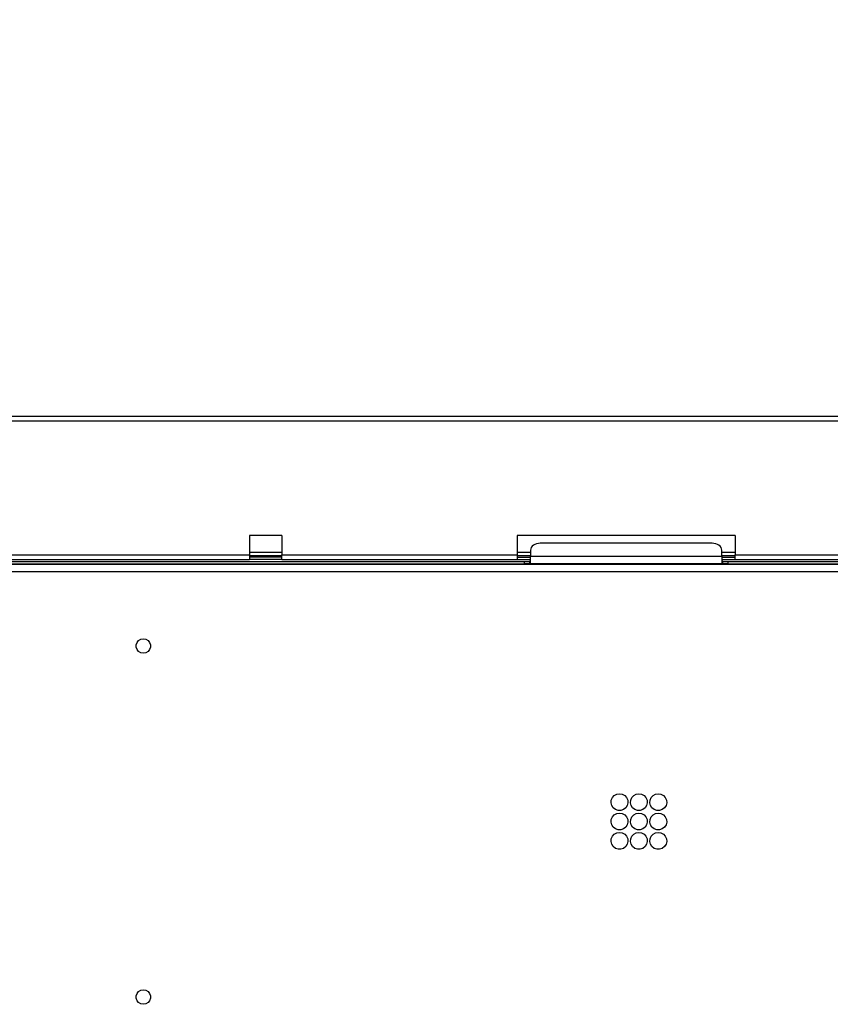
# Model space of a CAD drawing. Header units: millimetres. Extents: x 0 to 39025, y -31299 to 8400.
# Tile 219 of 256: x 14509 to 14844, y -11186 to -10779. Entities that reach past the tile are written whole.
import ezdxf

# ---------------------------------------------------------------- set-up
doc = ezdxf.new("R2010")
doc.units = ezdxf.units.MM
doc.header["$PDSIZE"] = -1
doc.layers.add('DIMENZIJE', color=4, linetype='Continuous')
doc.styles.add('SLDTEXTSTYLE6', font='txt')
doc.dimstyles.new('SLDDIMSTYLE0', dxfattribs={"dimtxt": 3, "dimasz": 3.414889, "dimexe": 0, "dimexo": 0.0625, "dimgap": 0.75, "dimtad": 1, "dimdec": 0, "dimlfac": 20, "dimrnd": 1e-09, "dimzin": 12, "dimdsep": 46, "dimtxsty": 'SLDTEXTSTYLE6', "dimsah": 1, "dimcen": 0.09, "dimadec": 0, "dimazin": 3, "dimtfac": 1, "dimtdec": 0, "dimtofl": 0, "dimtmove": 0, "dimatfit": 3, "dimfxl": 1, "dimfrac": 2, "dimtolj": 1, "dimtzin": 12, "dimarcsym": 0})

# ---------------------------------------------------------------- blocks, each defined once
blk = doc.blocks.new('Adapt 2 (spodaj)')
at = {"lineweight": 25}
for points in [[(6.52, 714.98), (6.52, 714.98), (1143.48, 714.98), (1143.48, 714.98)], [(6.52, 712.98), (6.52, 712.98), (1143.48, 712.98), (1143.48, 712.98)], [(432.66, 665.68), (432.66, 665.68), (419.35, 665.68), (419.35, 665.68)], [(419.35, 665.68), (419.35, 665.68), (419.35, 657.67), (419.35, 657.67)], [(432.66, 665.68), (432.66, 665.68), (432.66, 657.67), (432.66, 657.67)], [(620, 665.68), (620, 665.68), (530, 665.68), (530, 665.68)], [(530, 665.68), (530, 665.68), (530, 657.67), (530, 657.67)], [(620, 665.68), (620, 665.68), (620, 657.67), (620, 657.67)], [(535.5, 659.58), (535.5, 659.58), (535.5, 657), (535.5, 657)], [(610.5, 662.41), (610.5, 662.41), (539.5, 662.41), (539.5, 662.41)], [(614.5, 657), (614.5, 657), (614.5, 659.58), (614.5, 659.58)], [(164.4, 654.93), (164.4, 654.93), (533, 654.93), (533, 654.93)], [(167.4, 657.67), (167.4, 657.67), (419.35, 657.67), (419.35, 657.67)], [(167.4, 655.67), (167.4, 655.67), (419.35, 655.67), (419.35, 655.67)], [(419.35, 658.68), (419.35, 658.68), (432.66, 658.68), (432.66, 658.68)], [(419.35, 657.3), (419.35, 657.3), (432.66, 657.3), (432.66, 657.3)], [(432.66, 657.29), (432.66, 657.29), (419.35, 657.29), (419.35, 657.29)], [(432.66, 656.68), (432.66, 656.68), (419.35, 656.68), (419.35, 656.68)], [(432.66, 655.67), (432.66, 655.67), (419.35, 655.67), (419.35, 655.67)], [(432.66, 657.67), (432.66, 657.67), (530, 657.67), (530, 657.67)], [(432.66, 655.67), (432.66, 655.67), (530, 655.67), (530, 655.67)], [(530, 658.68), (530, 658.68), (535.5, 658.68), (535.5, 658.68)], [(530, 657.3), (530, 657.3), (535.5, 657.3), (535.5, 657.3)], [(535.5, 657.29), (535.5, 657.29), (530, 657.29), (530, 657.29)], [(530, 656.68), (530, 656.68), (535.5, 656.68), (535.5, 656.68)], [(530, 655.67), (530, 655.67), (535.5, 655.67), (535.5, 655.67)], [(533, 653.92), (533, 653.92), (533, 654.93), (533, 654.93)], [(533, 654.93), (533, 654.93), (535, 654.93), (535, 654.93)], [(535, 654.93), (535, 654.93), (535, 653.92), (535, 653.92)], [(535.5, 654.93), (535.5, 654.93), (535, 654.93), (535, 654.93)], [(614.5, 657), (614.5, 657), (535.5, 657), (535.5, 657)], [(614.5, 658.68), (614.5, 658.68), (620, 658.68), (620, 658.68)], [(614.5, 657.3), (614.5, 657.3), (620, 657.3), (620, 657.3)], [(620, 657.29), (620, 657.29), (614.5, 657.29), (614.5, 657.29)], [(614.5, 656.68), (614.5, 656.68), (620, 656.68), (620, 656.68)], [(614.5, 655.67), (614.5, 655.67), (620, 655.67), (620, 655.67)], [(615, 654.93), (615, 654.93), (614.5, 654.93), (614.5, 654.93)], [(615, 653.92), (615, 653.92), (615, 654.93), (615, 654.93)], [(615, 654.93), (615, 654.93), (617, 654.93), (617, 654.93)], [(617, 654.93), (617, 654.93), (617, 653.92), (617, 653.92)], [(617, 654.93), (617, 654.93), (822.5, 654.93), (822.5, 654.93)], [(620, 657.67), (620, 657.67), (792.85, 657.67), (792.85, 657.67)], [(620, 655.67), (620, 655.67), (792.85, 655.67), (792.85, 655.67)], [(1089.17, 653.63), (1089.17, 653.63), (60.83, 653.63), (60.83, 653.63)], [(69.85, 650.82), (69.85, 650.82), (1080.15, 650.82), (1080.15, 650.82)], [(164.4, 653.92), (164.4, 653.92), (533, 653.92), (533, 653.92)], [(535, 653.92), (535, 653.92), (533, 653.92), (533, 653.92)], [(535, 653.92), (535, 653.92), (535.5, 653.92), (535.5, 653.92)], [(614.5, 653.92), (614.5, 653.92), (535.5, 653.92), (535.5, 653.92)], [(614.5, 653.92), (614.5, 653.92), (615, 653.92), (615, 653.92)], [(617, 653.92), (617, 653.92), (615, 653.92), (615, 653.92)], [(617, 653.92), (617, 653.92), (822.5, 653.92), (822.5, 653.92)]]:
    blk.add_open_spline(points, degree=3, dxfattribs=at)
for points, knots in [([(539.5, 662.41), (539.5, 662.41), (538.72, 662.36), (538.72, 662.36), (538.72, 662.36), (537.97, 662.19), (537.97, 662.19), (537.97, 662.19), (537.28, 661.93), (537.28, 661.93), (537.28, 661.93), (536.67, 661.58), (536.67, 661.58), (536.67, 661.58), (536.18, 661.15), (536.18, 661.15), (536.18, 661.15), (535.8, 660.66), (535.8, 660.66), (535.8, 660.66), (535.58, 660.13), (535.58, 660.13), (535.58, 660.13), (535.5, 659.58), (535.5, 659.58)], [0, 0, 0, 0, 1, 1, 1, 2, 2, 2, 3, 3, 3, 4, 4, 4, 5, 5, 5, 6, 6, 6, 7, 7, 7, 8, 8, 8, 8]), ([(614.5, 659.58), (614.5, 659.58), (614.42, 660.13), (614.42, 660.13), (614.42, 660.13), (614.2, 660.66), (614.2, 660.66), (614.2, 660.66), (613.82, 661.15), (613.82, 661.15), (613.82, 661.15), (613.33, 661.58), (613.33, 661.58), (613.33, 661.58), (612.72, 661.93), (612.72, 661.93), (612.72, 661.93), (612.03, 662.19), (612.03, 662.19), (612.03, 662.19), (611.28, 662.36), (611.28, 662.36), (611.28, 662.36), (610.5, 662.41), (610.5, 662.41)], [0, 0, 0, 0, 1, 1, 1, 2, 2, 2, 3, 3, 3, 4, 4, 4, 5, 5, 5, 6, 6, 6, 7, 7, 7, 8, 8, 8, 8]), ([(419.35, 657.67), (419.35, 657.67), (419.35, 657.29), (419.35, 657.29), (419.35, 657.29), (419.35, 656.91), (419.35, 656.91), (419.35, 656.91), (419.35, 656.56), (419.35, 656.56), (419.35, 656.56), (419.35, 656.26), (419.35, 656.26), (419.35, 656.26), (419.35, 656.01), (419.35, 656.01), (419.35, 656.01), (419.35, 655.83), (419.35, 655.83), (419.35, 655.83), (419.35, 655.71), (419.35, 655.71), (419.35, 655.71), (419.35, 655.67), (419.35, 655.67)], [0, 0, 0, 0, 1, 1, 1, 2, 2, 2, 3, 3, 3, 4, 4, 4, 5, 5, 5, 6, 6, 6, 7, 7, 7, 8, 8, 8, 8]), ([(432.66, 655.67), (432.66, 655.67), (432.66, 655.71), (432.66, 655.71), (432.66, 655.71), (432.66, 655.83), (432.66, 655.83), (432.66, 655.83), (432.66, 656.01), (432.66, 656.01), (432.66, 656.01), (432.66, 656.26), (432.66, 656.26), (432.66, 656.26), (432.66, 656.56), (432.66, 656.56), (432.66, 656.56), (432.66, 656.91), (432.66, 656.91), (432.66, 656.91), (432.66, 657.29), (432.66, 657.29), (432.66, 657.29), (432.66, 657.67), (432.66, 657.67)], [0, 0, 0, 0, 1, 1, 1, 2, 2, 2, 3, 3, 3, 4, 4, 4, 5, 5, 5, 6, 6, 6, 7, 7, 7, 8, 8, 8, 8]), ([(530, 657.67), (530, 657.67), (530, 657.29), (530, 657.29), (530, 657.29), (530, 656.91), (530, 656.91), (530, 656.91), (530, 656.56), (530, 656.56), (530, 656.56), (530, 656.26), (530, 656.26), (530, 656.26), (530, 656.01), (530, 656.01), (530, 656.01), (530, 655.83), (530, 655.83), (530, 655.83), (530, 655.71), (530, 655.71), (530, 655.71), (530, 655.67), (530, 655.67)], [0, 0, 0, 0, 1, 1, 1, 2, 2, 2, 3, 3, 3, 4, 4, 4, 5, 5, 5, 6, 6, 6, 7, 7, 7, 8, 8, 8, 8]), ([(535.5, 653.92), (535.5, 653.92), (535.5, 654), (535.5, 654), (535.5, 654), (535.5, 654.23), (535.5, 654.23), (535.5, 654.23), (535.5, 654.58), (535.5, 654.58), (535.5, 654.58), (535.5, 655.04), (535.5, 655.04), (535.5, 655.04), (535.5, 655.55), (535.5, 655.55), (535.5, 655.55), (535.5, 656.08), (535.5, 656.08), (535.5, 656.08), (535.5, 656.57), (535.5, 656.57), (535.5, 656.57), (535.5, 657), (535.5, 657)], [0, 0, 0, 0, 1, 1, 1, 2, 2, 2, 3, 3, 3, 4, 4, 4, 5, 5, 5, 6, 6, 6, 7, 7, 7, 8, 8, 8, 8]), ([(614.5, 657), (614.5, 657), (614.5, 656.57), (614.5, 656.57), (614.5, 656.57), (614.5, 656.08), (614.5, 656.08), (614.5, 656.08), (614.5, 655.55), (614.5, 655.55), (614.5, 655.55), (614.5, 655.04), (614.5, 655.04), (614.5, 655.04), (614.5, 654.58), (614.5, 654.58), (614.5, 654.58), (614.5, 654.23), (614.5, 654.23), (614.5, 654.23), (614.5, 654), (614.5, 654), (614.5, 654), (614.5, 653.92), (614.5, 653.92)], [0, 0, 0, 0, 1, 1, 1, 2, 2, 2, 3, 3, 3, 4, 4, 4, 5, 5, 5, 6, 6, 6, 7, 7, 7, 8, 8, 8, 8]), ([(620, 655.67), (620, 655.67), (620, 655.71), (620, 655.71), (620, 655.71), (620, 655.83), (620, 655.83), (620, 655.83), (620, 656.01), (620, 656.01), (620, 656.01), (620, 656.26), (620, 656.26), (620, 656.26), (620, 656.56), (620, 656.56), (620, 656.56), (620, 656.91), (620, 656.91), (620, 656.91), (620, 657.29), (620, 657.29), (620, 657.29), (620, 657.67), (620, 657.67)], [0, 0, 0, 0, 1, 1, 1, 2, 2, 2, 3, 3, 3, 4, 4, 4, 5, 5, 5, 6, 6, 6, 7, 7, 7, 8, 8, 8, 8]), ([(375.5, 622.98), (375.5, 622.98), (374.47, 622.8), (374.47, 622.8), (374.47, 622.8), (373.57, 622.27), (373.57, 622.27), (373.57, 622.27), (372.9, 621.48), (372.9, 621.48), (372.9, 621.48), (372.55, 620.5), (372.55, 620.5), (372.55, 620.5), (372.55, 619.46), (372.55, 619.46), (372.55, 619.46), (372.9, 618.47), (372.9, 618.47), (372.9, 618.47), (373.57, 617.68), (373.57, 617.68), (373.57, 617.68), (374.47, 617.16), (374.47, 617.16), (374.47, 617.16), (375.5, 616.98), (375.5, 616.98), (375.5, 616.98), (376.53, 617.16), (376.53, 617.16), (376.53, 617.16), (377.43, 617.68), (377.43, 617.68), (377.43, 617.68), (378.1, 618.47), (378.1, 618.47), (378.1, 618.47), (378.46, 619.46), (378.46, 619.46), (378.46, 619.46), (378.46, 620.5), (378.46, 620.5), (378.46, 620.5), (378.1, 621.48), (378.1, 621.48), (378.1, 621.48), (377.43, 622.27), (377.43, 622.27), (377.43, 622.27), (376.53, 622.8), (376.53, 622.8), (376.53, 622.8), (375.5, 622.98), (375.5, 622.98)], [0, 0, 0, 0, 1, 1, 1, 2, 2, 2, 3, 3, 3, 4, 4, 4, 5, 5, 5, 6, 6, 6, 7, 7, 7, 8, 8, 8, 9, 9, 9, 10, 10, 10, 11, 11, 11, 12, 12, 12, 13, 13, 13, 14, 14, 14, 15, 15, 15, 16, 16, 16, 17, 17, 17, 18, 18, 18, 18]), ([(375.5, 616.98), (375.5, 616.98), (376.53, 617.16), (376.53, 617.16), (376.53, 617.16), (377.43, 617.68), (377.43, 617.68), (377.43, 617.68), (378.1, 618.47), (378.1, 618.47), (378.1, 618.47), (378.46, 619.46), (378.46, 619.46), (378.46, 619.46), (378.46, 620.5), (378.46, 620.5), (378.46, 620.5), (378.1, 621.48), (378.1, 621.48), (378.1, 621.48), (377.43, 622.27), (377.43, 622.27), (377.43, 622.27), (376.53, 622.8), (376.53, 622.8), (376.53, 622.8), (375.5, 622.98), (375.5, 622.98), (375.5, 622.98), (374.47, 622.8), (374.47, 622.8), (374.47, 622.8), (373.57, 622.27), (373.57, 622.27), (373.57, 622.27), (372.9, 621.48), (372.9, 621.48), (372.9, 621.48), (372.55, 620.5), (372.55, 620.5), (372.55, 620.5), (372.55, 619.46), (372.55, 619.46), (372.55, 619.46), (372.9, 618.47), (372.9, 618.47), (372.9, 618.47), (373.57, 617.68), (373.57, 617.68), (373.57, 617.68), (374.47, 617.16), (374.47, 617.16), (374.47, 617.16), (375.5, 616.98), (375.5, 616.98)], [0, 0, 0, 0, 1, 1, 1, 2, 2, 2, 3, 3, 3, 4, 4, 4, 5, 5, 5, 6, 6, 6, 7, 7, 7, 8, 8, 8, 9, 9, 9, 10, 10, 10, 11, 11, 11, 12, 12, 12, 13, 13, 13, 14, 14, 14, 15, 15, 15, 16, 16, 16, 17, 17, 17, 18, 18, 18, 18]), ([(572.25, 558.98), (572.25, 558.98), (571.11, 558.78), (571.11, 558.78), (571.11, 558.78), (570.1, 558.24), (570.1, 558.24), (570.1, 558.24), (569.32, 557.39), (569.32, 557.39), (569.32, 557.39), (568.86, 556.34), (568.86, 556.34), (568.86, 556.34), (568.76, 555.19), (568.76, 555.19), (568.76, 555.19), (569.04, 554.07), (569.04, 554.07), (569.04, 554.07), (569.67, 553.1), (569.67, 553.1), (569.67, 553.1), (570.58, 552.4), (570.58, 552.4), (570.58, 552.4), (571.68, 552.02), (571.68, 552.02), (571.68, 552.02), (572.83, 552.02), (572.83, 552.02), (572.83, 552.02), (573.92, 552.4), (573.92, 552.4), (573.92, 552.4), (574.83, 553.1), (574.83, 553.1), (574.83, 553.1), (575.45, 554.07), (575.45, 554.07), (575.45, 554.07), (575.74, 555.19), (575.74, 555.19), (575.74, 555.19), (575.64, 556.34), (575.64, 556.34), (575.64, 556.34), (575.18, 557.39), (575.18, 557.39), (575.18, 557.39), (574.4, 558.24), (574.4, 558.24), (574.4, 558.24), (573.39, 558.78), (573.39, 558.78), (573.39, 558.78), (572.25, 558.98), (572.25, 558.98)], [0, 0, 0, 0, 1, 1, 1, 2, 2, 2, 3, 3, 3, 4, 4, 4, 5, 5, 5, 6, 6, 6, 7, 7, 7, 8, 8, 8, 9, 9, 9, 10, 10, 10, 11, 11, 11, 12, 12, 12, 13, 13, 13, 14, 14, 14, 15, 15, 15, 16, 16, 16, 17, 17, 17, 18, 18, 18, 19, 19, 19, 19]), ([(580.25, 558.98), (580.25, 558.98), (579.11, 558.78), (579.11, 558.78), (579.11, 558.78), (578.1, 558.24), (578.1, 558.24), (578.1, 558.24), (577.32, 557.39), (577.32, 557.39), (577.32, 557.39), (576.86, 556.34), (576.86, 556.34), (576.86, 556.34), (576.76, 555.19), (576.76, 555.19), (576.76, 555.19), (577.04, 554.07), (577.04, 554.07), (577.04, 554.07), (577.68, 553.1), (577.68, 553.1), (577.68, 553.1), (578.58, 552.4), (578.58, 552.4), (578.58, 552.4), (579.67, 552.02), (579.67, 552.02), (579.67, 552.02), (580.83, 552.02), (580.83, 552.02), (580.83, 552.02), (581.92, 552.4), (581.92, 552.4), (581.92, 552.4), (582.83, 553.1), (582.83, 553.1), (582.83, 553.1), (583.45, 554.07), (583.45, 554.07), (583.45, 554.07), (583.74, 555.19), (583.74, 555.19), (583.74, 555.19), (583.64, 556.34), (583.64, 556.34), (583.64, 556.34), (583.18, 557.39), (583.18, 557.39), (583.18, 557.39), (582.4, 558.24), (582.4, 558.24), (582.4, 558.24), (581.39, 558.78), (581.39, 558.78), (581.39, 558.78), (580.25, 558.98), (580.25, 558.98)], [0, 0, 0, 0, 1, 1, 1, 2, 2, 2, 3, 3, 3, 4, 4, 4, 5, 5, 5, 6, 6, 6, 7, 7, 7, 8, 8, 8, 9, 9, 9, 10, 10, 10, 11, 11, 11, 12, 12, 12, 13, 13, 13, 14, 14, 14, 15, 15, 15, 16, 16, 16, 17, 17, 17, 18, 18, 18, 19, 19, 19, 19]), ([(588.25, 558.98), (588.25, 558.98), (587.11, 558.78), (587.11, 558.78), (587.11, 558.78), (586.1, 558.24), (586.1, 558.24), (586.1, 558.24), (585.32, 557.39), (585.32, 557.39), (585.32, 557.39), (584.86, 556.34), (584.86, 556.34), (584.86, 556.34), (584.76, 555.19), (584.76, 555.19), (584.76, 555.19), (585.05, 554.07), (585.05, 554.07), (585.05, 554.07), (585.67, 553.1), (585.67, 553.1), (585.67, 553.1), (586.58, 552.4), (586.58, 552.4), (586.58, 552.4), (587.67, 552.02), (587.67, 552.02), (587.67, 552.02), (588.83, 552.02), (588.83, 552.02), (588.83, 552.02), (589.92, 552.4), (589.92, 552.4), (589.92, 552.4), (590.82, 553.1), (590.82, 553.1), (590.82, 553.1), (591.46, 554.07), (591.46, 554.07), (591.46, 554.07), (591.74, 555.19), (591.74, 555.19), (591.74, 555.19), (591.64, 556.34), (591.64, 556.34), (591.64, 556.34), (591.18, 557.39), (591.18, 557.39), (591.18, 557.39), (590.4, 558.24), (590.4, 558.24), (590.4, 558.24), (589.38, 558.78), (589.38, 558.78), (589.38, 558.78), (588.25, 558.98), (588.25, 558.98)], [0, 0, 0, 0, 1, 1, 1, 2, 2, 2, 3, 3, 3, 4, 4, 4, 5, 5, 5, 6, 6, 6, 7, 7, 7, 8, 8, 8, 9, 9, 9, 10, 10, 10, 11, 11, 11, 12, 12, 12, 13, 13, 13, 14, 14, 14, 15, 15, 15, 16, 16, 16, 17, 17, 17, 18, 18, 18, 19, 19, 19, 19]), ([(572.25, 550.97), (572.25, 550.97), (571.11, 550.79), (571.11, 550.79), (571.11, 550.79), (570.1, 550.24), (570.1, 550.24), (570.1, 550.24), (569.32, 549.39), (569.32, 549.39), (569.32, 549.39), (568.86, 548.34), (568.86, 548.34), (568.86, 548.34), (568.76, 547.19), (568.76, 547.19), (568.76, 547.19), (569.04, 546.07), (569.04, 546.07), (569.04, 546.07), (569.67, 545.1), (569.67, 545.1), (569.67, 545.1), (570.58, 544.4), (570.58, 544.4), (570.58, 544.4), (571.68, 544.02), (571.68, 544.02), (571.68, 544.02), (572.83, 544.02), (572.83, 544.02), (572.83, 544.02), (573.92, 544.4), (573.92, 544.4), (573.92, 544.4), (574.83, 545.1), (574.83, 545.1), (574.83, 545.1), (575.45, 546.07), (575.45, 546.07), (575.45, 546.07), (575.74, 547.19), (575.74, 547.19), (575.74, 547.19), (575.64, 548.34), (575.64, 548.34), (575.64, 548.34), (575.18, 549.39), (575.18, 549.39), (575.18, 549.39), (574.4, 550.24), (574.4, 550.24), (574.4, 550.24), (573.39, 550.79), (573.39, 550.79), (573.39, 550.79), (572.25, 550.97), (572.25, 550.97)], [0, 0, 0, 0, 1, 1, 1, 2, 2, 2, 3, 3, 3, 4, 4, 4, 5, 5, 5, 6, 6, 6, 7, 7, 7, 8, 8, 8, 9, 9, 9, 10, 10, 10, 11, 11, 11, 12, 12, 12, 13, 13, 13, 14, 14, 14, 15, 15, 15, 16, 16, 16, 17, 17, 17, 18, 18, 18, 19, 19, 19, 19]), ([(580.25, 550.97), (580.25, 550.97), (579.11, 550.79), (579.11, 550.79), (579.11, 550.79), (578.1, 550.24), (578.1, 550.24), (578.1, 550.24), (577.32, 549.39), (577.32, 549.39), (577.32, 549.39), (576.86, 548.34), (576.86, 548.34), (576.86, 548.34), (576.76, 547.19), (576.76, 547.19), (576.76, 547.19), (577.04, 546.07), (577.04, 546.07), (577.04, 546.07), (577.68, 545.1), (577.68, 545.1), (577.68, 545.1), (578.58, 544.4), (578.58, 544.4), (578.58, 544.4), (579.67, 544.02), (579.67, 544.02), (579.67, 544.02), (580.83, 544.02), (580.83, 544.02), (580.83, 544.02), (581.92, 544.4), (581.92, 544.4), (581.92, 544.4), (582.83, 545.1), (582.83, 545.1), (582.83, 545.1), (583.45, 546.07), (583.45, 546.07), (583.45, 546.07), (583.74, 547.19), (583.74, 547.19), (583.74, 547.19), (583.64, 548.34), (583.64, 548.34), (583.64, 548.34), (583.18, 549.39), (583.18, 549.39), (583.18, 549.39), (582.4, 550.24), (582.4, 550.24), (582.4, 550.24), (581.39, 550.79), (581.39, 550.79), (581.39, 550.79), (580.25, 550.97), (580.25, 550.97)], [0, 0, 0, 0, 1, 1, 1, 2, 2, 2, 3, 3, 3, 4, 4, 4, 5, 5, 5, 6, 6, 6, 7, 7, 7, 8, 8, 8, 9, 9, 9, 10, 10, 10, 11, 11, 11, 12, 12, 12, 13, 13, 13, 14, 14, 14, 15, 15, 15, 16, 16, 16, 17, 17, 17, 18, 18, 18, 19, 19, 19, 19]), ([(588.25, 550.97), (588.25, 550.97), (587.11, 550.79), (587.11, 550.79), (587.11, 550.79), (586.1, 550.24), (586.1, 550.24), (586.1, 550.24), (585.32, 549.39), (585.32, 549.39), (585.32, 549.39), (584.86, 548.34), (584.86, 548.34), (584.86, 548.34), (584.76, 547.19), (584.76, 547.19), (584.76, 547.19), (585.05, 546.07), (585.05, 546.07), (585.05, 546.07), (585.67, 545.1), (585.67, 545.1), (585.67, 545.1), (586.58, 544.4), (586.58, 544.4), (586.58, 544.4), (587.67, 544.02), (587.67, 544.02), (587.67, 544.02), (588.83, 544.02), (588.83, 544.02), (588.83, 544.02), (589.92, 544.4), (589.92, 544.4), (589.92, 544.4), (590.82, 545.1), (590.82, 545.1), (590.82, 545.1), (591.46, 546.07), (591.46, 546.07), (591.46, 546.07), (591.74, 547.19), (591.74, 547.19), (591.74, 547.19), (591.64, 548.34), (591.64, 548.34), (591.64, 548.34), (591.18, 549.39), (591.18, 549.39), (591.18, 549.39), (590.4, 550.24), (590.4, 550.24), (590.4, 550.24), (589.38, 550.79), (589.38, 550.79), (589.38, 550.79), (588.25, 550.97), (588.25, 550.97)], [0, 0, 0, 0, 1, 1, 1, 2, 2, 2, 3, 3, 3, 4, 4, 4, 5, 5, 5, 6, 6, 6, 7, 7, 7, 8, 8, 8, 9, 9, 9, 10, 10, 10, 11, 11, 11, 12, 12, 12, 13, 13, 13, 14, 14, 14, 15, 15, 15, 16, 16, 16, 17, 17, 17, 18, 18, 18, 19, 19, 19, 19]), ([(572.25, 542.98), (572.25, 542.98), (571.11, 542.79), (571.11, 542.79), (571.11, 542.79), (570.1, 542.24), (570.1, 542.24), (570.1, 542.24), (569.32, 541.39), (569.32, 541.39), (569.32, 541.39), (568.86, 540.33), (568.86, 540.33), (568.86, 540.33), (568.76, 539.19), (568.76, 539.19), (568.76, 539.19), (569.04, 538.07), (569.04, 538.07), (569.04, 538.07), (569.67, 537.11), (569.67, 537.11), (569.67, 537.11), (570.58, 536.4), (570.58, 536.4), (570.58, 536.4), (571.68, 536.02), (571.68, 536.02), (571.68, 536.02), (572.83, 536.02), (572.83, 536.02), (572.83, 536.02), (573.92, 536.4), (573.92, 536.4), (573.92, 536.4), (574.83, 537.11), (574.83, 537.11), (574.83, 537.11), (575.45, 538.07), (575.45, 538.07), (575.45, 538.07), (575.74, 539.19), (575.74, 539.19), (575.74, 539.19), (575.64, 540.33), (575.64, 540.33), (575.64, 540.33), (575.18, 541.39), (575.18, 541.39), (575.18, 541.39), (574.4, 542.24), (574.4, 542.24), (574.4, 542.24), (573.39, 542.79), (573.39, 542.79), (573.39, 542.79), (572.25, 542.98), (572.25, 542.98)], [0, 0, 0, 0, 1, 1, 1, 2, 2, 2, 3, 3, 3, 4, 4, 4, 5, 5, 5, 6, 6, 6, 7, 7, 7, 8, 8, 8, 9, 9, 9, 10, 10, 10, 11, 11, 11, 12, 12, 12, 13, 13, 13, 14, 14, 14, 15, 15, 15, 16, 16, 16, 17, 17, 17, 18, 18, 18, 19, 19, 19, 19]), ([(580.25, 542.98), (580.25, 542.98), (579.11, 542.79), (579.11, 542.79), (579.11, 542.79), (578.1, 542.24), (578.1, 542.24), (578.1, 542.24), (577.32, 541.39), (577.32, 541.39), (577.32, 541.39), (576.86, 540.33), (576.86, 540.33), (576.86, 540.33), (576.76, 539.19), (576.76, 539.19), (576.76, 539.19), (577.04, 538.07), (577.04, 538.07), (577.04, 538.07), (577.68, 537.11), (577.68, 537.11), (577.68, 537.11), (578.58, 536.4), (578.58, 536.4), (578.58, 536.4), (579.67, 536.02), (579.67, 536.02), (579.67, 536.02), (580.83, 536.02), (580.83, 536.02), (580.83, 536.02), (581.92, 536.4), (581.92, 536.4), (581.92, 536.4), (582.83, 537.11), (582.83, 537.11), (582.83, 537.11), (583.45, 538.07), (583.45, 538.07), (583.45, 538.07), (583.74, 539.19), (583.74, 539.19), (583.74, 539.19), (583.64, 540.33), (583.64, 540.33), (583.64, 540.33), (583.18, 541.39), (583.18, 541.39), (583.18, 541.39), (582.4, 542.24), (582.4, 542.24), (582.4, 542.24), (581.39, 542.79), (581.39, 542.79), (581.39, 542.79), (580.25, 542.98), (580.25, 542.98)], [0, 0, 0, 0, 1, 1, 1, 2, 2, 2, 3, 3, 3, 4, 4, 4, 5, 5, 5, 6, 6, 6, 7, 7, 7, 8, 8, 8, 9, 9, 9, 10, 10, 10, 11, 11, 11, 12, 12, 12, 13, 13, 13, 14, 14, 14, 15, 15, 15, 16, 16, 16, 17, 17, 17, 18, 18, 18, 19, 19, 19, 19]), ([(588.25, 542.98), (588.25, 542.98), (587.11, 542.79), (587.11, 542.79), (587.11, 542.79), (586.1, 542.24), (586.1, 542.24), (586.1, 542.24), (585.32, 541.39), (585.32, 541.39), (585.32, 541.39), (584.86, 540.33), (584.86, 540.33), (584.86, 540.33), (584.76, 539.19), (584.76, 539.19), (584.76, 539.19), (585.05, 538.07), (585.05, 538.07), (585.05, 538.07), (585.67, 537.11), (585.67, 537.11), (585.67, 537.11), (586.58, 536.4), (586.58, 536.4), (586.58, 536.4), (587.67, 536.02), (587.67, 536.02), (587.67, 536.02), (588.83, 536.02), (588.83, 536.02), (588.83, 536.02), (589.92, 536.4), (589.92, 536.4), (589.92, 536.4), (590.82, 537.11), (590.82, 537.11), (590.82, 537.11), (591.46, 538.07), (591.46, 538.07), (591.46, 538.07), (591.74, 539.19), (591.74, 539.19), (591.74, 539.19), (591.64, 540.33), (591.64, 540.33), (591.64, 540.33), (591.18, 541.39), (591.18, 541.39), (591.18, 541.39), (590.4, 542.24), (590.4, 542.24), (590.4, 542.24), (589.38, 542.79), (589.38, 542.79), (589.38, 542.79), (588.25, 542.98), (588.25, 542.98)], [0, 0, 0, 0, 1, 1, 1, 2, 2, 2, 3, 3, 3, 4, 4, 4, 5, 5, 5, 6, 6, 6, 7, 7, 7, 8, 8, 8, 9, 9, 9, 10, 10, 10, 11, 11, 11, 12, 12, 12, 13, 13, 13, 14, 14, 14, 15, 15, 15, 16, 16, 16, 17, 17, 17, 18, 18, 18, 19, 19, 19, 19]), ([(375.5, 477.98), (375.5, 477.98), (374.47, 477.79), (374.47, 477.79), (374.47, 477.79), (373.57, 477.28), (373.57, 477.28), (373.57, 477.28), (372.9, 476.47), (372.9, 476.47), (372.9, 476.47), (372.55, 475.5), (372.55, 475.5), (372.55, 475.5), (372.55, 474.45), (372.55, 474.45), (372.55, 474.45), (372.9, 473.48), (372.9, 473.48), (372.9, 473.48), (373.57, 472.68), (373.57, 472.68), (373.57, 472.68), (374.47, 472.16), (374.47, 472.16), (374.47, 472.16), (375.5, 471.98), (375.5, 471.98), (375.5, 471.98), (376.53, 472.16), (376.53, 472.16), (376.53, 472.16), (377.43, 472.68), (377.43, 472.68), (377.43, 472.68), (378.1, 473.48), (378.1, 473.48), (378.1, 473.48), (378.46, 474.45), (378.46, 474.45), (378.46, 474.45), (378.46, 475.5), (378.46, 475.5), (378.46, 475.5), (378.1, 476.47), (378.1, 476.47), (378.1, 476.47), (377.43, 477.28), (377.43, 477.28), (377.43, 477.28), (376.53, 477.79), (376.53, 477.79), (376.53, 477.79), (375.5, 477.98), (375.5, 477.98)], [0, 0, 0, 0, 1, 1, 1, 2, 2, 2, 3, 3, 3, 4, 4, 4, 5, 5, 5, 6, 6, 6, 7, 7, 7, 8, 8, 8, 9, 9, 9, 10, 10, 10, 11, 11, 11, 12, 12, 12, 13, 13, 13, 14, 14, 14, 15, 15, 15, 16, 16, 16, 17, 17, 17, 18, 18, 18, 18]), ([(375.5, 471.98), (375.5, 471.98), (376.53, 472.16), (376.53, 472.16), (376.53, 472.16), (377.43, 472.68), (377.43, 472.68), (377.43, 472.68), (378.1, 473.48), (378.1, 473.48), (378.1, 473.48), (378.46, 474.45), (378.46, 474.45), (378.46, 474.45), (378.46, 475.5), (378.46, 475.5), (378.46, 475.5), (378.1, 476.47), (378.1, 476.47), (378.1, 476.47), (377.43, 477.28), (377.43, 477.28), (377.43, 477.28), (376.53, 477.79), (376.53, 477.79), (376.53, 477.79), (375.5, 477.98), (375.5, 477.98), (375.5, 477.98), (374.47, 477.79), (374.47, 477.79), (374.47, 477.79), (373.57, 477.28), (373.57, 477.28), (373.57, 477.28), (372.9, 476.47), (372.9, 476.47), (372.9, 476.47), (372.55, 475.5), (372.55, 475.5), (372.55, 475.5), (372.55, 474.45), (372.55, 474.45), (372.55, 474.45), (372.9, 473.48), (372.9, 473.48), (372.9, 473.48), (373.57, 472.68), (373.57, 472.68), (373.57, 472.68), (374.47, 472.16), (374.47, 472.16), (374.47, 472.16), (375.5, 471.98), (375.5, 471.98)], [0, 0, 0, 0, 1, 1, 1, 2, 2, 2, 3, 3, 3, 4, 4, 4, 5, 5, 5, 6, 6, 6, 7, 7, 7, 8, 8, 8, 9, 9, 9, 10, 10, 10, 11, 11, 11, 12, 12, 12, 13, 13, 13, 14, 14, 14, 15, 15, 15, 16, 16, 16, 17, 17, 17, 18, 18, 18, 18])]:
    blk.add_open_spline(points, degree=3, knots=knots, dxfattribs=at)
blk = doc.blocks.new('*D74')
at = {"layer": 'Defpoints', "color": 0, "transparency": 16777216}
for p in [(15318.44, -10632.44), (14201.26, -10976.76), (15318.44, -10976.72)]:
    blk.add_point(p, dxfattribs=at)
at = {"layer": 'DIMENZIJE', "color": 0, "lineweight": -2, "transparency": 16777216}
for p, q in [((14201.26, -10975.51), (14201.26, -10612.44)), ((15318.44, -10975.47), (15318.44, -10612.44)), ((14269.55, -10632.44), (15250.14, -10632.44))]:
    blk.add_line(p, q, dxfattribs=at)
at = {"layer": 'DIMENZIJE', "color": 0, "transparency": 16777216}
for points in [[(14269.55, -10621.05), (14269.55, -10643.82), (14201.26, -10632.44)], [(15250.14, -10621.05), (15250.14, -10643.82), (15318.44, -10632.44)]]:
    blk.add_solid(points, dxfattribs=at)
at = {"layer": 'DIMENZIJE', "color": 0, "transparency": 16777216, "insert": (14759.85, -10587.44), "char_height": 60, "attachment_point": 5, "style": 'SLDTEXTSTYLE6'}
blk.add_mtext('\\A1;1117', dxfattribs=at)

msp = doc.modelspace()

# ---------------------------------------------------------------- block references
at = {"color": 1}
msp.add_blockref('Adapt 2 (spodaj)', (14184.86, -11657.57), dxfattribs=at)

# ---------------------------------------------------------------- dimensions: what is measured, and where the dimension line sits
at = {"layer": 'DIMENZIJE'}
dim = msp.add_linear_dim(base=(15318.44, -10632.44), p1=(14201.26, -10976.76), p2=(15318.44, -10976.72), dimstyle='SLDDIMSTYLE0', override={"dimscale": 20, "dimexe": 1, "dimlfac": 1, "dimdle": 1, "dimtofl": 1}, dxfattribs=at)
dim.commit()
dim.dimension.update_dxf_attribs({"geometry": '*D74', "text_midpoint": (14759.85, -10587.44)})

doc.saveas('drawing.dxf')
